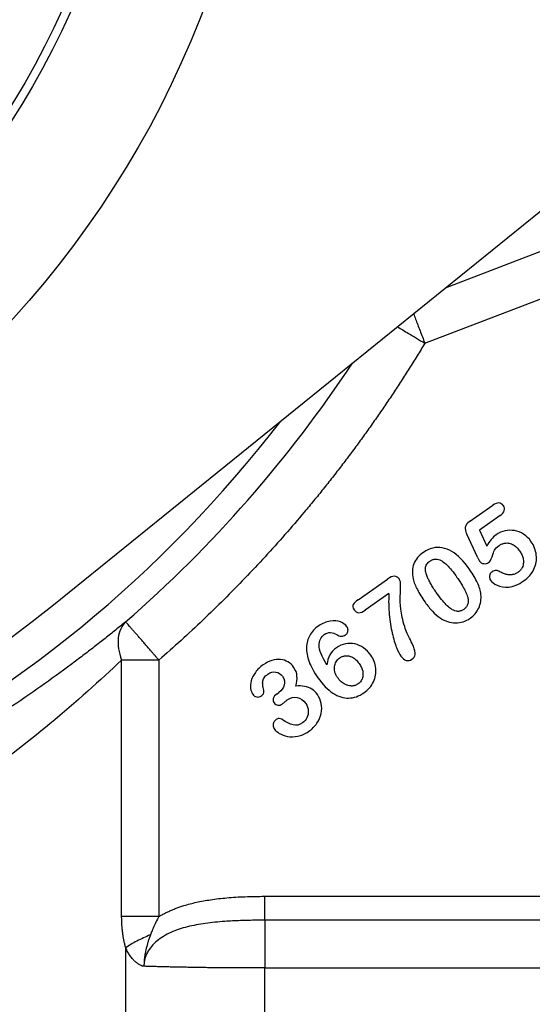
# Model space of a CAD drawing. Header units: inches. Extents: x 0.6 to 16.3, y 0.2 to 11.5.
# Tile 5 of 18: x 5.4 to 6.2, y 5.8 to 7.4. Entities that reach past the tile are written whole.
import ezdxf

# ---------------------------------------------------------------- set-up
doc = ezdxf.new("R2010")
doc.units = ezdxf.units.IN
doc.header["$MEASUREMENT"] = 0

msp = doc.modelspace()

# ---------------------------------------------------------------- linework, layer by layer
at = {"color": 7, "linetype": 'Continuous', "lineweight": 25}
for p, q in [((5.462, 6.458), (6.4648, 7.2688)), ((6.0481, 6.8709), (6.4284, 7.0169)), ((6.1186, 6.5895), (6.1553, 6.6152)), ((6.1672, 6.5991), (6.1342, 6.576)), ((6.1342, 6.576), (6.1461, 6.5507)), ((6.1319, 6.5321), (6.1144, 6.5695)), ((5.9427, 6.4661), (5.9891, 6.4985)), ((5.9914, 6.4758), (5.9542, 6.4497)), ((5.5697, 5.9663), (5.5697, 6.371)), ((5.6285, 6.371), (5.6285, 5.9663)), ((5.8151, 6.3179), (5.8179, 6.3199)), ((5.7956, 5.9983), (6.4653, 5.9983)), ((6.4764, 5.9606), (5.7956, 5.9606)), ((5.5762, 5.3364), (5.5762, 5.9169)), ((5.7956, 5.3387), (5.7956, 5.8852)), ((5.7956, 5.8852), (6.6017, 5.8852))]:
    msp.add_line(p, q, dxfattribs=at)
at = {"color": 8, "linetype": 'Continuous', "lineweight": 25}
msp.add_line((6.0807, 6.9583), (6.4034, 7.0821), dxfattribs=at)
at = {"color": 7, "linetype": 'Continuous', "lineweight": 25}
for radius in [1.543, 1.3507, 1.3373]:
    msp.add_circle((4.2572, 7.948), radius, dxfattribs=at)
for radius, start, end in [(2.0099, 311.0101, 326.5288), (1.9161, 231.0407, 308.9593)]:
    msp.add_arc((4.2572, 7.948), radius, start, end, dxfattribs=at)
at = {"color": 8, "linetype": 'Continuous', "lineweight": 25}
msp.add_arc((4.2572, 7.948), 1.9709, 217.5048, 322.4952, dxfattribs=at)
for points, knots in [([(6.0302, 6.9175), (6.0313, 6.9146), (6.0343, 6.9068), (6.0405, 6.8906), (6.0456, 6.8775), (6.0481, 6.8709)], [0, 0, 0, 0, 0.218894, 0.609447, 1, 1, 1, 1]), ([(6.0048, 6.8969), (6.0105, 6.8935), (6.0231, 6.8859), (6.0392, 6.8762), (6.0481, 6.8709)], [0, 0, 0, 0, 0.445145, 1, 1, 1, 1])]:
    msp.add_open_spline(points, degree=3, knots=knots, dxfattribs=at)
at = {"color": 7, "linetype": 'Continuous', "lineweight": 25}
for points, knots in [([(6.0481, 6.8709), (6.0441, 6.8642), (6.036, 6.8508), (6.0235, 6.831), (6.0109, 6.8112), (5.9981, 6.7917), (5.985, 6.7723), (5.9718, 6.753), (5.9583, 6.7339), (5.9446, 6.7149), (5.9307, 6.6961), (5.9166, 6.6775), (5.9023, 6.659), (5.8877, 6.6406), (5.873, 6.6225), (5.853, 6.5984), (5.8276, 6.5688), (5.7963, 6.534), (5.7643, 6.4999), (5.7315, 6.4665), (5.6979, 6.4339), (5.6637, 6.4019), (5.6403, 6.3813), (5.6285, 6.371)], [0, 0, 0, 0, 0.035774, 0.071521, 0.107246, 0.142952, 0.178645, 0.214329, 0.250007, 0.285686, 0.321369, 0.35706, 0.392765, 0.428488, 0.464232, 0.500004, 0.571514, 0.642936, 0.714308, 0.785664, 0.857041, 0.928474, 1, 1, 1, 1]), ([(6.1672, 6.5991), (6.1706, 6.6015), (6.1727, 6.6041), (6.1742, 6.6095), (6.1737, 6.6121), (6.172, 6.6145)], [-2, -2, -2, -2, -1, -1, 0, 0, 0, 0]), ([(6.1186, 6.5895), (6.1147, 6.5867), (6.1124, 6.5838), (6.1114, 6.5777), (6.1122, 6.574), (6.1144, 6.5695)], [-2, -2, -2, -2, -1, -1, 0, 0, 0, 0]), ([(6.2156, 6.5582), (6.2124, 6.5629), (6.2085, 6.5666), (6.1995, 6.5724), (6.1948, 6.5742), (6.1848, 6.5761), (6.1798, 6.576), (6.1697, 6.5739), (6.165, 6.5718), (6.1606, 6.5687)], [-4, -4, -4, -4, -3, -3, -2, -2, -1, -1, 0, 0, 0, 0]), ([(6.1655, 6.5518), (6.1663, 6.5523), (6.1676, 6.5532), (6.1699, 6.5542), (6.1721, 6.555), (6.1748, 6.5556), (6.1778, 6.5558), (6.1813, 6.5554), (6.1848, 6.5543), (6.1889, 6.5523), (6.1935, 6.5487), (6.1963, 6.5451), (6.1977, 6.5432)], [0, 0, 0, 0, 0.067682, 0.133149, 0.197235, 0.260829, 0.349829, 0.438209, 0.537641, 0.642232, 0.810948, 1, 1, 1, 1]), ([(6.2039, 6.4958), (6.2114, 6.501), (6.2168, 6.5072), (6.2236, 6.5217), (6.2249, 6.5291), (6.2231, 6.5443), (6.2203, 6.5515), (6.2156, 6.5582)], [-3, -3, -3, -3, -2, -2, -1, -1, 0, 0, 0, 0]), ([(6.0459, 6.5409), (6.0386, 6.5359), (6.0336, 6.5298), (6.0281, 6.5155), (6.0277, 6.5076), (6.0297, 6.499)], [-2, -2, -2, -2, -1, -1, 0, 0, 0, 0]), ([(6.0908, 6.5422), (6.0857, 6.5452), (6.0806, 6.5472), (6.0705, 6.549), (6.0655, 6.5489), (6.0555, 6.5465), (6.0506, 6.5443), (6.0459, 6.5409)], [-3, -3, -3, -3, -2, -2, -1, -1, 0, 0, 0, 0]), ([(6.1488, 6.5248), (6.1509, 6.5263), (6.1527, 6.5294), (6.1557, 6.5388), (6.157, 6.5422), (6.1591, 6.5466), (6.1616, 6.549), (6.1655, 6.5518)], [-3, -3, -3, -3, -2, -2, -1, -1, 0, 0, 0, 0]), ([(6.1977, 6.5432), (6.1983, 6.5423), (6.1995, 6.5405), (6.201, 6.5376), (6.2022, 6.5347), (6.2032, 6.5316), (6.2037, 6.5282), (6.2038, 6.5244), (6.2032, 6.5206), (6.2017, 6.5166), (6.199, 6.5125), (6.1963, 6.5104), (6.195, 6.5093)], [0, 0, 0, 0, 0.08861, 0.173301, 0.254779, 0.333838, 0.430817, 0.523434, 0.627872, 0.730949, 0.862165, 1, 1, 1, 1]), ([(6.0661, 6.4778), (6.0645, 6.4801), (6.0615, 6.4845), (6.0575, 6.4911), (6.0542, 6.4971), (6.0515, 6.5031), (6.0497, 6.5083), (6.049, 6.5129), (6.049, 6.5172), (6.0508, 6.5227), (6.0542, 6.5255), (6.056, 6.527)], [0, 0, 0, 0, 0.152291, 0.289171, 0.410964, 0.518128, 0.644916, 0.707323, 0.764485, 0.878369, 1, 1, 1, 1]), ([(6.056, 6.527), (6.0566, 6.5274), (6.0578, 6.5283), (6.0598, 6.5292), (6.0617, 6.5299), (6.0637, 6.5303), (6.0656, 6.5304), (6.0683, 6.5302), (6.0719, 6.5291), (6.0772, 6.5262), (6.0835, 6.5207), (6.0911, 6.5122), (6.0961, 6.5053), (6.0988, 6.5015)], [0, 0, 0, 0, 0.040712, 0.079116, 0.115717, 0.151091, 0.18588, 0.220755, 0.297799, 0.38663, 0.542782, 0.746325, 1, 1, 1, 1]), ([(6.1345, 6.5268), (6.1359, 6.5247), (6.1381, 6.5235), (6.144, 6.5227), (6.1465, 6.5233), (6.1488, 6.5248)], [-2, -2, -2, -2, -1, -1, 0, 0, 0, 0]), ([(6.1366, 6.4743), (6.1359, 6.4805), (6.1341, 6.4866), (6.1283, 6.499), (6.1242, 6.5059), (6.1189, 6.5135)], [-2, -2, -2, -2, -1, -1, 0, 0, 0, 0]), ([(6.1542, 6.5104), (6.1538, 6.5101), (6.1529, 6.5094), (6.1518, 6.5081), (6.151, 6.5067), (6.1504, 6.505), (6.1501, 6.5027), (6.1502, 6.4999), (6.1511, 6.4981), (6.1516, 6.4972)], [0, 0, 0, 0, 0.114317, 0.223155, 0.329726, 0.45074, 0.585313, 0.799896, 1, 1, 1, 1]), ([(6.1677, 6.5097), (6.1669, 6.5102), (6.1654, 6.511), (6.1632, 6.5119), (6.1606, 6.5124), (6.1574, 6.5122), (6.1553, 6.511), (6.1542, 6.5104)], [0, 0, 0, 0, 0.184602, 0.351261, 0.503987, 0.74637, 1, 1, 1, 1]), ([(6.195, 6.5093), (6.1943, 6.5089), (6.193, 6.508), (6.1909, 6.507), (6.1888, 6.5062), (6.1866, 6.5057), (6.1844, 6.5054), (6.182, 6.5053), (6.1784, 6.5056), (6.1734, 6.5067), (6.1696, 6.5087), (6.1677, 6.5097)], [0, 0, 0, 0, 0.080874, 0.159844, 0.237777, 0.315573, 0.394138, 0.474351, 0.557039, 0.770012, 1, 1, 1, 1]), ([(6.008, 6.4984), (6.0058, 6.5016), (6.0032, 6.5032), (5.9972, 6.5032), (5.9935, 6.5017), (5.9891, 6.4985)], [-2, -2, -2, -2, -1, -1, 0, 0, 0, 0]), ([(6.0163, 6.4239), (6.0131, 6.4341), (6.0111, 6.4431), (6.0093, 6.459), (6.0091, 6.466), (6.0096, 6.478), (6.0098, 6.4834), (6.01, 6.4931), (6.0094, 6.4964), (6.008, 6.4984)], [-4, -4, -4, -4, -3, -3, -2, -2, -1, -1, 0, 0, 0, 0]), ([(6.0297, 6.499), (6.0309, 6.4939), (6.0331, 6.4883), (6.0395, 6.476), (6.0435, 6.4694), (6.0485, 6.4624)], [-2, -2, -2, -2, -1, -1, 0, 0, 0, 0]), ([(6.0988, 6.5015), (6.1003, 6.4993), (6.1031, 6.4953), (6.1069, 6.4894), (6.11, 6.484), (6.1125, 6.4791), (6.1144, 6.4745), (6.1159, 6.4697), (6.1167, 6.4648), (6.1163, 6.4596), (6.114, 6.4546), (6.111, 6.4522), (6.1095, 6.4509)], [0, 0, 0, 0, 0.136267, 0.25814, 0.365782, 0.459428, 0.547816, 0.625713, 0.722019, 0.804432, 0.897869, 1, 1, 1, 1]), ([(6.1516, 6.4972), (6.1537, 6.4942), (6.1572, 6.4915), (6.1671, 6.4866), (6.1732, 6.4857), (6.1879, 6.4868), (6.1957, 6.49), (6.2039, 6.4958)], [-3, -3, -3, -3, -2, -2, -1, -1, 0, 0, 0, 0]), ([(6.1095, 6.4509), (6.1089, 6.4505), (6.1076, 6.4497), (6.1056, 6.4488), (6.1036, 6.4481), (6.1016, 6.4478), (6.0995, 6.4478), (6.0967, 6.4482), (6.0929, 6.4496), (6.0875, 6.4528), (6.0813, 6.4585), (6.0738, 6.4671), (6.0689, 6.474), (6.0661, 6.4778)], [0, 0, 0, 0, 0.040577, 0.078966, 0.115797, 0.151778, 0.187669, 0.224237, 0.305056, 0.398104, 0.553257, 0.753166, 1, 1, 1, 1]), ([(5.9427, 6.4661), (5.9391, 6.4635), (5.9365, 6.4611), (5.9338, 6.4563), (5.9342, 6.4536), (5.9364, 6.4504)], [-2, -2, -2, -2, -1, -1, 0, 0, 0, 0]), ([(5.9914, 6.4758), (5.9908, 6.4643), (5.9909, 6.4533), (5.993, 6.4324), (5.9946, 6.4226), (5.9988, 6.4044), (6.0011, 6.3968), (6.0057, 6.3849), (6.008, 6.3804), (6.0101, 6.3774)], [-4, -4, -4, -4, -3, -3, -2, -2, -1, -1, 0, 0, 0, 0]), ([(6.0485, 6.4624), (6.0523, 6.457), (6.0561, 6.4522), (6.064, 6.4438), (6.068, 6.4402), (6.0722, 6.4374)], [-2, -2, -2, -2, -1, -1, 0, 0, 0, 0]), ([(6.1195, 6.4369), (6.1257, 6.4412), (6.1302, 6.4466), (6.1361, 6.4595), (6.1372, 6.4666), (6.1366, 6.4743)], [-2, -2, -2, -2, -1, -1, 0, 0, 0, 0]), ([(5.9364, 6.4504), (5.9385, 6.4474), (5.941, 6.4458), (5.9469, 6.4457), (5.9503, 6.447), (5.9542, 6.4497)], [-2, -2, -2, -2, -1, -1, 0, 0, 0, 0]), ([(5.5761, 6.4313), (5.5735, 6.4292), (5.5682, 6.4249), (5.5602, 6.4184), (5.552, 6.4119), (5.5436, 6.4052), (5.5351, 6.3985), (5.5264, 6.3917), (5.5176, 6.3849), (5.5085, 6.378), (5.4993, 6.371), (5.4777, 6.3548), (5.4425, 6.3292), (5.3917, 6.2943), (5.3383, 6.2598), (5.2949, 6.2334), (5.2632, 6.2151), (5.2439, 6.2041), (5.2245, 6.1934), (5.2051, 6.1829), (5.1856, 6.1726), (5.1725, 6.1659), (5.166, 6.1626)], [0, 0, 0, 0, 0.024883, 0.049809, 0.074786, 0.099822, 0.124926, 0.150106, 0.175371, 0.200728, 0.226185, 0.251751, 0.376957, 0.502103, 0.6272, 0.751362, 0.793385, 0.835119, 0.876606, 0.917887, 0.959004, 1, 1, 1, 1]), ([(5.6285, 6.371), (5.6275, 6.3722), (5.6254, 6.3745), (5.6224, 6.378), (5.6196, 6.3813), (5.6168, 6.3844), (5.6142, 6.3874), (5.6117, 6.3903), (5.6093, 6.3931), (5.6069, 6.3958), (5.6046, 6.3985), (5.6024, 6.401), (5.6003, 6.4034), (5.5983, 6.4057), (5.5964, 6.408), (5.5945, 6.4101), (5.5927, 6.4122), (5.5909, 6.4142), (5.5893, 6.4161), (5.5877, 6.4179), (5.5862, 6.4196), (5.5848, 6.4212), (5.5835, 6.4228), (5.5818, 6.4248), (5.5798, 6.427), (5.5779, 6.4292), (5.5765, 6.4308), (5.5762, 6.4311), (5.5761, 6.4313)], [0, 0, 0, 0, 0.039121, 0.076448, 0.112205, 0.146665, 0.180106, 0.212779, 0.244884, 0.27655, 0.307817, 0.33869, 0.369239, 0.399535, 0.429645, 0.459627, 0.489541, 0.519448, 0.54941, 0.579488, 0.609743, 0.64024, 0.671046, 0.702235, 0.770576, 0.84146, 0.916995, 1, 1, 1, 1]), ([(5.9253, 6.4236), (5.9231, 6.4267), (5.9197, 6.4292), (5.9103, 6.4329), (5.9049, 6.4334), (5.8926, 6.4316), (5.8865, 6.4291), (5.8806, 6.425)], [-3, -3, -3, -3, -2, -2, -1, -1, 0, 0, 0, 0]), ([(6.0722, 6.4374), (6.0799, 6.4323), (6.088, 6.4297), (6.1048, 6.4296), (6.1125, 6.432), (6.1195, 6.4369)], [-2, -2, -2, -2, -1, -1, 0, 0, 0, 0]), ([(5.8806, 6.425), (5.8744, 6.4206), (5.8697, 6.4156), (5.8633, 6.4043), (5.8616, 6.398), (5.8612, 6.3841), (5.8626, 6.3765), (5.8687, 6.3602), (5.8733, 6.3517), (5.8794, 6.343)], [-4, -4, -4, -4, -3, -3, -2, -2, -1, -1, 0, 0, 0, 0]), ([(5.9229, 6.4107), (5.9234, 6.4111), (5.9244, 6.4118), (5.9255, 6.4132), (5.9263, 6.4148), (5.9268, 6.4165), (5.927, 6.4186), (5.9267, 6.4211), (5.9258, 6.4227), (5.9253, 6.4236)], [0, 0, 0, 0, 0.128166, 0.249429, 0.368284, 0.489491, 0.61755, 0.808566, 1, 1, 1, 1]), ([(6.03, 6.3927), (6.029, 6.3951), (6.0274, 6.3985), (6.0232, 6.4069), (6.0215, 6.4104), (6.019, 6.4159), (6.0177, 6.4195), (6.0163, 6.4239)], [-3, -3, -3, -3, -2, -2, -1, -1, 0, 0, 0, 0]), ([(5.8814, 6.394), (5.8814, 6.3976), (5.8821, 6.4009), (5.8849, 6.4071), (5.8868, 6.4096), (5.8893, 6.4113)], [-2, -2, -2, -2, -1, -1, 0, 0, 0, 0]), ([(5.8893, 6.4113), (5.8924, 6.4134), (5.8956, 6.4145), (5.9027, 6.4144), (5.906, 6.4133), (5.909, 6.4113)], [-2, -2, -2, -2, -1, -1, 0, 0, 0, 0]), ([(5.909, 6.4113), (5.9113, 6.4096), (5.9137, 6.4087), (5.9188, 6.4087), (5.921, 6.4094), (5.9229, 6.4107)], [-2, -2, -2, -2, -1, -1, 0, 0, 0, 0]), ([(5.9088, 6.3905), (5.9042, 6.3873), (5.9006, 6.3834), (5.8957, 6.3747), (5.8943, 6.3695), (5.8937, 6.3635)], [-2, -2, -2, -2, -1, -1, 0, 0, 0, 0]), ([(5.9629, 6.3788), (5.9597, 6.3833), (5.9559, 6.3871), (5.9471, 6.3932), (5.9424, 6.3953), (5.9325, 6.3975), (5.9276, 6.3975), (5.9178, 6.3956), (5.9132, 6.3936), (5.9088, 6.3905)], [-4, -4, -4, -4, -3, -3, -2, -2, -1, -1, 0, 0, 0, 0]), ([(6.0276, 6.3723), (6.0305, 6.3744), (6.0323, 6.3769), (6.0333, 6.3831), (6.0324, 6.3873), (6.03, 6.3927)], [-2, -2, -2, -2, -1, -1, 0, 0, 0, 0]), ([(5.5697, 6.371), (5.5364, 6.3393), (5.4982, 6.3048), (5.4191, 6.2394), (5.3792, 6.2085), (5.3102, 6.1597), (5.2828, 6.1413), (5.2375, 6.1125), (5.2199, 6.1018), (5.2023, 6.0913)], [0, 0, 0, 0, 0.746069, 0.746069, 1.418582, 1.418582, 1.838902, 1.838902, 2.101602, 2.101602, 2.101602, 2.101602]), ([(5.6285, 6.371), (5.6175, 6.371), (5.6065, 6.371), (5.5864, 6.371), (5.5772, 6.371), (5.5697, 6.371)], [0, 0, 0, 0, 0.5, 0.5, 1, 1, 1, 1]), ([(5.8411, 6.3597), (5.8386, 6.3632), (5.8356, 6.366), (5.8285, 6.3702), (5.8246, 6.3714), (5.8159, 6.3722), (5.8114, 6.3717), (5.8022, 6.369), (5.7977, 6.3667), (5.7932, 6.3635)], [-4, -4, -4, -4, -3, -3, -2, -2, -1, -1, 0, 0, 0, 0]), ([(5.9103, 6.3434), (5.9098, 6.3441), (5.9088, 6.3456), (5.9076, 6.348), (5.9067, 6.3503), (5.9057, 6.3536), (5.9052, 6.3578), (5.9058, 6.3626), (5.9073, 6.3666), (5.9091, 6.3698), (5.9114, 6.3724), (5.9131, 6.3738), (5.9139, 6.3744)], [0, 0, 0, 0, 0.07877, 0.153969, 0.226239, 0.296305, 0.445956, 0.592905, 0.703404, 0.815526, 0.907289, 1, 1, 1, 1]), ([(5.9139, 6.3744), (5.9145, 6.3748), (5.9156, 6.3755), (5.9174, 6.3764), (5.9193, 6.3771), (5.9224, 6.3778), (5.9268, 6.3779), (5.9329, 6.3762), (5.9393, 6.3722), (5.9427, 6.3679), (5.9445, 6.3656)], [0, 0, 0, 0, 0.057539, 0.113885, 0.169696, 0.225647, 0.379131, 0.537826, 0.754792, 1, 1, 1, 1]), ([(5.9521, 6.3194), (5.9588, 6.3242), (5.9638, 6.3299), (5.9704, 6.3434), (5.9716, 6.3505), (5.9701, 6.3654), (5.9674, 6.3723), (5.9629, 6.3788)], [-3, -3, -3, -3, -2, -2, -1, -1, 0, 0, 0, 0]), ([(6.0101, 6.3774), (6.0127, 6.3736), (6.0156, 6.3713), (6.0218, 6.3697), (6.0247, 6.3703), (6.0276, 6.3723)], [-2, -2, -2, -2, -1, -1, 0, 0, 0, 0]), ([(5.7932, 6.3635), (5.7881, 6.36), (5.7839, 6.356), (5.7776, 6.3472), (5.7755, 6.3428), (5.7732, 6.3341), (5.7729, 6.33), (5.7737, 6.3226), (5.7748, 6.3196), (5.7765, 6.3172)], [-4, -4, -4, -4, -3, -3, -2, -2, -1, -1, 0, 0, 0, 0]), ([(5.8445, 6.3299), (5.846, 6.3356), (5.8467, 6.3409), (5.8461, 6.3504), (5.8443, 6.355), (5.8411, 6.3597)], [-2, -2, -2, -2, -1, -1, 0, 0, 0, 0]), ([(5.9445, 6.3656), (5.9451, 6.3645), (5.9465, 6.3626), (5.9481, 6.3595), (5.9493, 6.3564), (5.9501, 6.3533), (5.9505, 6.3503), (5.9505, 6.3473), (5.9501, 6.3442), (5.9492, 6.3411), (5.9477, 6.3381), (5.9456, 6.3355), (5.9438, 6.3341), (5.9429, 6.3334)], [0, 0, 0, 0, 0.1025229, 0.1989259, 0.2901302, 0.377222, 0.4614469, 0.5441799, 0.6268705, 0.7212859, 0.8125537, 0.9042751, 1, 1, 1, 1]), ([(5.7942, 6.3219), (5.7937, 6.3243), (5.7932, 6.3268), (5.7923, 6.3322), (5.7921, 6.3346), (5.7924, 6.3387), (5.7931, 6.3408), (5.7957, 6.3449), (5.7978, 6.3469), (5.8005, 6.3489)], [-4, -4, -4, -4, -3, -3, -2, -2, -1, -1, 0, 0, 0, 0]), ([(5.8005, 6.3489), (5.8047, 6.3518), (5.809, 6.3529), (5.8175, 6.3512), (5.8209, 6.349), (5.8234, 6.3454)], [-2, -2, -2, -2, -1, -1, 0, 0, 0, 0]), ([(5.8234, 6.3454), (5.8267, 6.3407), (5.8277, 6.336), (5.825, 6.3267), (5.8222, 6.3229), (5.8179, 6.3199)], [-2, -2, -2, -2, -1, -1, 0, 0, 0, 0]), ([(5.8794, 6.343), (5.887, 6.3322), (5.8949, 6.3241), (5.9113, 6.3135), (5.9196, 6.3109), (5.9362, 6.3111), (5.9442, 6.3139), (5.9521, 6.3194)], [-3, -3, -3, -3, -2, -2, -1, -1, 0, 0, 0, 0]), ([(5.9429, 6.3334), (5.9423, 6.333), (5.9411, 6.3322), (5.9393, 6.3313), (5.9373, 6.3307), (5.9354, 6.3302), (5.9333, 6.33), (5.9305, 6.3301), (5.9269, 6.3307), (5.9216, 6.3327), (5.9156, 6.3367), (5.9121, 6.3411), (5.9103, 6.3434)], [0, 0, 0, 0, 0.0560964, 0.110468, 0.1637922, 0.2167868, 0.2701828, 0.3246948, 0.4393314, 0.5605757, 0.7703877, 1, 1, 1, 1]), ([(5.8785, 6.3167), (5.8761, 6.3202), (5.8731, 6.323), (5.8664, 6.3273), (5.8626, 6.3288), (5.8541, 6.3303), (5.8495, 6.3304), (5.8445, 6.3299)], [-3, -3, -3, -3, -2, -2, -1, -1, 0, 0, 0, 0]), ([(5.7765, 6.3172), (5.7782, 6.3147), (5.7804, 6.3132), (5.7856, 6.3124), (5.7878, 6.3129), (5.7896, 6.3141)], [-2, -2, -2, -2, -1, -1, 0, 0, 0, 0]), ([(5.7896, 6.3141), (5.7912, 6.3153), (5.7925, 6.3165), (5.7941, 6.3193), (5.7944, 6.3206), (5.7942, 6.3219)], [-2, -2, -2, -2, -1, -1, 0, 0, 0, 0]), ([(5.8151, 6.3179), (5.8117, 6.3156), (5.8097, 6.3131), (5.8083, 6.3081), (5.8087, 6.3057), (5.8103, 6.3035)], [-2, -2, -2, -2, -1, -1, 0, 0, 0, 0]), ([(5.8234, 6.3019), (5.8239, 6.3023), (5.8251, 6.3032), (5.8287, 6.3064), (5.8301, 6.3075), (5.831, 6.3081)], [-2, -2, -2, -2, -1, -1, 0, 0, 0, 0]), ([(5.831, 6.3081), (5.8363, 6.3118), (5.8415, 6.3131), (5.8518, 6.3111), (5.8563, 6.3079), (5.8601, 6.3024)], [-2, -2, -2, -2, -1, -1, 0, 0, 0, 0]), ([(5.8646, 6.2582), (5.8701, 6.262), (5.8745, 6.2664), (5.8811, 6.2763), (5.8834, 6.2814), (5.8856, 6.2922), (5.8857, 6.2975), (5.8835, 6.3077), (5.8815, 6.3124), (5.8785, 6.3167)], [-4, -4, -4, -4, -3, -3, -2, -2, -1, -1, 0, 0, 0, 0]), ([(5.8103, 6.3035), (5.8118, 6.3013), (5.8138, 6.3), (5.8184, 6.2994), (5.8208, 6.3001), (5.8234, 6.3019)], [-2, -2, -2, -2, -1, -1, 0, 0, 0, 0]), ([(5.8601, 6.3024), (5.8626, 6.2988), (5.864, 6.2949), (5.8644, 6.2869), (5.8637, 6.2833), (5.8604, 6.2767), (5.8581, 6.274), (5.8552, 6.272)], [-3, -3, -3, -3, -2, -2, -1, -1, 0, 0, 0, 0]), ([(5.8136, 6.2772), (5.8131, 6.2768), (5.8123, 6.2762), (5.8112, 6.275), (5.8102, 6.2738), (5.8094, 6.2723), (5.8088, 6.2705), (5.8085, 6.268), (5.8089, 6.2649), (5.8101, 6.2629), (5.8107, 6.2619)], [0, 0, 0, 0, 0.095369, 0.186238, 0.27409, 0.360564, 0.480201, 0.600954, 0.790921, 1, 1, 1, 1]), ([(5.8225, 6.2775), (5.8213, 6.2784), (5.8198, 6.2788), (5.8164, 6.2786), (5.8149, 6.2781), (5.8136, 6.2772)], [-2, -2, -2, -2, -1, -1, 0, 0, 0, 0]), ([(5.8552, 6.272), (5.8502, 6.2685), (5.8453, 6.2674), (5.8353, 6.2698), (5.8294, 6.2728), (5.8225, 6.2775)], [-2, -2, -2, -2, -1, -1, 0, 0, 0, 0]), ([(5.8107, 6.2619), (5.8122, 6.2598), (5.8148, 6.2576), (5.8222, 6.2532), (5.8265, 6.2516), (5.8365, 6.2496), (5.8419, 6.2497), (5.8535, 6.2519), (5.8591, 6.2543), (5.8646, 6.2582)], [-4, -4, -4, -4, -3, -3, -2, -2, -1, -1, 0, 0, 0, 0]), ([(5.6285, 5.9663), (5.6302, 5.9673), (5.6335, 5.9693), (5.6388, 5.972), (5.6442, 5.9746), (5.6498, 5.9771), (5.6556, 5.9794), (5.6617, 5.9816), (5.6723, 5.9851), (5.6884, 5.9892), (5.711, 5.9933), (5.7365, 5.9962), (5.7651, 5.998), (5.7851, 5.9982), (5.7956, 5.9983)], [0, 0, 0, 0, 0.033589, 0.067824, 0.102754, 0.138425, 0.174883, 0.212168, 0.25032, 0.370145, 0.500858, 0.650988, 0.817238, 1, 1, 1, 1]), ([(5.7956, 5.9606), (5.7956, 5.9633), (5.7956, 5.9685), (5.7956, 5.9819), (5.7956, 5.9901), (5.7956, 5.9983)], [0, 0, 0, 0, 0.5, 0.5, 1, 1, 1, 1]), ([(5.5762, 5.9169), (5.5758, 5.9186), (5.5748, 5.922), (5.5736, 5.9273), (5.5726, 5.9326), (5.5717, 5.938), (5.571, 5.9435), (5.5704, 5.949), (5.57, 5.9547), (5.5698, 5.9605), (5.5698, 5.9643), (5.5697, 5.9663)], [0, 0, 0, 0, 0.1089036, 0.2178321, 0.3270157, 0.436683, 0.5470598, 0.6583674, 0.7708217, 0.8846319, 1, 1, 1, 1]), ([(5.6285, 5.9663), (5.6175, 5.9663), (5.6065, 5.9663), (5.5864, 5.9663), (5.5772, 5.9663), (5.5697, 5.9663)], [0, 0, 0, 0, 0.5, 0.5, 1, 1, 1, 1]), ([(5.6285, 5.9663), (5.6277, 5.9649), (5.6252, 5.9604), (5.6215, 5.9529), (5.618, 5.9446), (5.616, 5.9395), (5.6151, 5.9373)], [0, 0, 0, 0, 0.153259, 0.479455, 0.78148, 1, 1, 1, 1]), ([(5.7956, 5.9605), (5.7913, 5.9605), (5.7827, 5.9605), (5.7699, 5.9603), (5.7573, 5.9599), (5.7448, 5.9594), (5.7262, 5.9583), (5.7023, 5.956), (5.6738, 5.9508), (5.6517, 5.9437), (5.6359, 5.9355), (5.6255, 5.9282), (5.6167, 5.9197), (5.6111, 5.9114), (5.6078, 5.9044), (5.6061, 5.899), (5.605, 5.8934), (5.6049, 5.8897), (5.6048, 5.8879)], [0, 0, 0, 0, 0.057925, 0.115041, 0.171555, 0.227668, 0.283575, 0.421978, 0.551347, 0.675055, 0.734785, 0.791116, 0.846519, 0.898517, 0.924614, 0.950045, 0.975077, 1, 1, 1, 1]), ([(5.7956, 5.9606), (5.7956, 5.9579), (5.7956, 5.9539), (5.7956, 5.944), (5.7956, 5.9381), (5.7956, 5.9247), (5.7956, 5.9172), (5.7956, 5.9016), (5.7956, 5.8934), (5.7956, 5.8852)], [0, 0, 0, 0, 0.25, 0.25, 0.5, 0.5, 0.75, 0.75, 1, 1, 1, 1]), ([(5.6151, 5.9373), (5.6144, 5.9355), (5.6131, 5.9319), (5.6114, 5.9267), (5.6094, 5.92), (5.6076, 5.9127), (5.6064, 5.9054), (5.6057, 5.9007), (5.6054, 5.8976), (5.6052, 5.8949), (5.605, 5.8917), (5.605, 5.8892), (5.6049, 5.8879)], [0, 0, 0, 0, 0.117817, 0.225965, 0.325382, 0.532956, 0.670451, 0.764109, 0.814132, 0.852547, 0.92034, 1, 1, 1, 1]), ([(5.6049, 5.8879), (5.6046, 5.8879), (5.6038, 5.888), (5.6026, 5.8883), (5.6012, 5.8888), (5.5994, 5.8895), (5.5974, 5.8906), (5.5944, 5.8925), (5.591, 5.8952), (5.587, 5.8993), (5.5831, 5.9043), (5.5794, 5.9103), (5.5773, 5.9147), (5.5762, 5.9169)], [0, 0, 0, 0, 0.028249, 0.060831, 0.097967, 0.139808, 0.205075, 0.273905, 0.398158, 0.528494, 0.682343, 0.838963, 1, 1, 1, 1]), ([(5.7956, 5.8852), (5.7926, 5.8852), (5.7865, 5.8852), (5.7775, 5.8852), (5.7684, 5.8852), (5.7593, 5.8853), (5.7502, 5.8853), (5.7411, 5.8854), (5.732, 5.8855), (5.723, 5.8855), (5.714, 5.8856), (5.705, 5.8857), (5.6961, 5.8858), (5.6872, 5.886), (5.6785, 5.8861), (5.6698, 5.8863), (5.6612, 5.8864), (5.6528, 5.8866), (5.6444, 5.8868), (5.6362, 5.887), (5.6281, 5.8872), (5.6202, 5.8874), (5.6125, 5.8876), (5.6074, 5.8878), (5.6049, 5.8879)], [0, 0, 0, 0, 0.043545, 0.087271, 0.131179, 0.175268, 0.219539, 0.263992, 0.308627, 0.353443, 0.398442, 0.443622, 0.488984, 0.534529, 0.580255, 0.626164, 0.672255, 0.718529, 0.764984, 0.811622, 0.858443, 0.905446, 0.952632, 1, 1, 1, 1])]:
    msp.add_open_spline(points, degree=3, knots=knots, dxfattribs=at)
for points in [[(6.172, 6.6145), (6.1681, 6.62), (6.1626, 6.6203), (6.1553, 6.6152)], [(6.1606, 6.5687), (6.155, 6.5648), (6.1501, 6.5588), (6.1461, 6.5507)], [(6.1189, 6.5135), (6.109, 6.5275), (6.0997, 6.5371), (6.0908, 6.5422)], [(6.1319, 6.5321), (6.1334, 6.5288), (6.1343, 6.5271), (6.1345, 6.5268)], [(5.5761, 6.4313), (5.5696, 6.4252), (5.5615, 6.4073), (5.5652, 6.3831), (5.5697, 6.371)], [(5.8937, 6.3635), (5.8855, 6.3766), (5.8814, 6.3867), (5.8814, 6.394)], [(5.6151, 5.9373), (5.6075, 5.9344), (5.593, 5.9278), (5.5812, 5.9205), (5.5762, 5.9169)]]:
    msp.add_open_spline(points, degree=3, dxfattribs=at)

doc.saveas('drawing.dxf')
